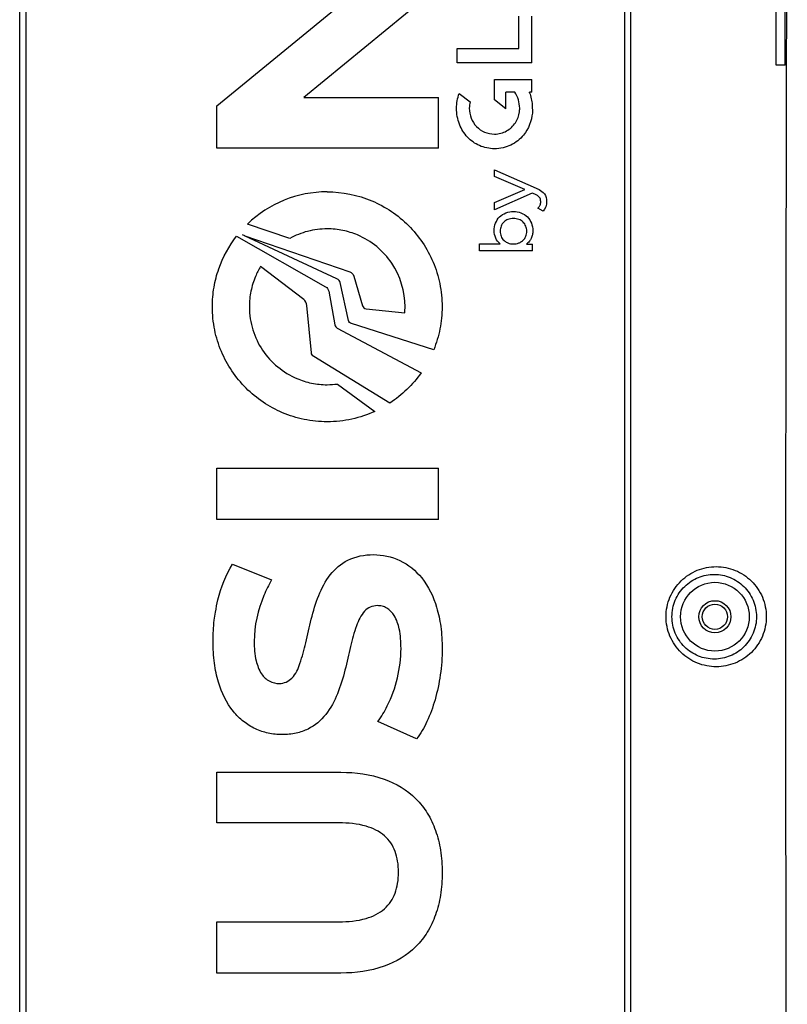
# Model space of a CAD drawing. Header units: millimetres. Extents: x -192 to 265, y -68 to 200.
# Tile 42 of 47: x 202 to 228, y 113 to 146. Entities that reach past the tile are written whole.
import ezdxf

# ---------------------------------------------------------------- set-up
doc = ezdxf.new("R2010")
doc.units = ezdxf.units.MM
doc.header["$LTSCALE"] = 16.335
doc.layers.get('0').update_dxf_attribs({"linetype": 'CONTINUOUS'})

msp = doc.modelspace()

# ---------------------------------------------------------------- linework, layer by layer
at = {"color": 7, "linetype": 'Continuous'}
for p, q in [((202.02216, 81.53599), (202.02216, 149.1723)), ((202.22688, 149.21521), (202.22688, 93.48774)), ((222.13745, 93.48774), (222.13745, 149.21521)), ((222.34216, 79.63099), (222.34216, 149.1723)), ((227.16816, 144.28451), (227.16816, 147.33251)), ((227.47296, 144.28451), (227.47296, 147.33251)), ((215.94157, 146.8815), (211.47035, 143.20986)), ((208.57719, 142.93633), (213.04844, 146.59752)), ((218.62065, 144.83937), (218.62065, 145.91304)), ((219.05086, 144.36293), (219.05086, 145.91304)), ((216.56212, 144.36293), (216.56212, 144.83937)), ((216.56212, 144.83937), (218.62065, 144.83937)), ((219.05086, 144.36293), (216.56212, 144.36293)), ((217.80414, 143.13243), (217.80414, 143.81215)), ((217.80414, 143.81215), (219.05086, 143.81215)), ((219.05086, 143.39618), (219.05086, 143.81215)), ((216.63203, 143.3481), (216.99649, 143.07267)), ((218.18103, 142.83443), (218.18103, 143.39618)), ((218.48911, 143.39618), (218.18103, 143.39618)), ((219.05086, 143.39618), (218.96718, 143.39618)), ((208.57719, 141.52654), (208.57719, 142.93633)), ((211.47035, 143.20986), (215.94157, 143.20986)), ((215.94157, 141.52654), (215.94157, 143.20986)), ((218.18103, 142.83443), (217.80414, 143.13243)), ((219.0651, 142.96831), (219.0664, 142.69765)), ((215.94157, 141.52654), (208.57719, 141.52654)), ((217.8108, 140.59289), (217.8108, 140.81562)), ((217.8108, 140.81562), (219.19199, 140.20675)), ((218.8153, 140.15937), (217.8108, 140.59289)), ((217.8108, 139.72109), (218.8153, 140.15937)), ((219.06406, 140.03854), (217.8108, 139.48419)), ((219.15172, 139.99826), (219.06406, 140.03854)), ((217.8108, 139.48419), (217.8108, 139.72109)), ((219.42417, 139.43681), (219.25362, 139.53391)), ((211.00611, 138.53313), (209.59489, 139.00864)), ((209.23329, 138.60662), (212.19317, 136.92787)), ((209.50596, 138.62131), (209.42954, 138.64701)), ((212.57171, 137.18954), (209.50222, 138.6133)), ((209.50596, 138.62131), (212.99729, 137.42767)), ((217.30855, 138.12445), (217.30855, 138.35187)), ((217.30855, 138.35187), (218.00036, 138.35187)), ((219.06644, 138.12445), (217.30855, 138.12445)), ((218.86744, 138.34239), (219.06644, 138.34239)), ((219.06644, 138.12445), (219.06644, 138.34239)), ((211.46405, 136.5045), (210.03077, 137.59892)), ((212.95099, 135.8011), (212.67682, 137.06309)), ((213.13251, 137.28289), (213.42358, 136.2891)), ((212.29533, 136.78529), (212.50041, 135.65996)), ((211.71983, 134.73429), (211.56693, 136.30673)), ((213.53825, 136.19728), (214.82673, 136.05689)), ((212.57833, 135.55044), (215.36918, 134.06496)), ((215.78887, 134.83602), (213.05609, 135.70258)), ((214.33355, 133.06463), (211.80069, 134.61333)), ((212.5901, 133.69671), (213.83151, 132.78679)), ((208.57721, 129.1963), (208.57721, 130.90067)), ((208.57721, 130.90067), (215.94157, 130.90067)), ((215.94157, 129.1963), (215.94157, 130.90067)), ((215.94157, 129.1963), (208.57721, 129.1963)), ((209.10322, 127.71283), (210.39722, 127.18676)), ((215.21562, 121.90546), (213.93213, 122.48406)), ((208.57719, 119.11734), (208.57719, 120.80066)), ((208.57719, 120.80066), (212.7012, 120.80066)), ((212.63815, 119.11734), (208.57719, 119.11734)), ((208.57719, 114.13056), (208.57719, 115.83495)), ((208.57719, 115.83495), (212.63815, 115.83495)), ((212.7012, 114.13056), (208.57719, 114.13056))]:
    msp.add_line(p, q, dxfattribs=at)
at = {"color": 6, "linetype": 'Continuous'}
msp.add_line((227.47296, 144.28451), (227.16816, 144.28451), dxfattribs=at)
at = {"color": 7, "linetype": 'Continuous'}
for radius in [1.143, 0.5334, 0.4191]:
    msp.add_circle((225.13616, 125.96663), radius, dxfattribs=at)
for centre, radius, start, end in [((7897.97147, 125.0809), 7670.48627, 179.776755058, 180.223676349), ((217.17025, 142.74904), 1.90991, 19.100289, 19.805764), ((212.24226, 136.27465), 3.80569, 89.931118, 134.077856), ((219.00538, 139.7723), 0.34417, 316.159223, 331.643916), ((218.39487, 138.75102), 0.3941, 227.613881, 231.438735)]:
    msp.add_arc(centre, radius, start, end, dxfattribs=at)
for points, knots in [([(219.0664, 142.69765), (219.04334, 142.43611), (218.87289, 141.99266), (218.43934, 141.65303), (218.09018, 141.53232), (217.73282, 141.49296), (217.29963, 141.57921), (216.88146, 141.87878), (216.60859, 142.32498), (216.51729, 142.84251), (216.57809, 143.19058), (216.63203, 143.3481)], [0, 0, 0, 0, 0.17792824, 0.29930697, 0.36156491, 0.42635323, 0.54126046, 0.65187128, 0.76527639, 0.8871678, 1, 1, 1, 1]), ([(218.63683, 142.73329), (218.63691, 142.73392), (218.64262, 142.77562), (218.65919, 143.00425), (218.58049, 143.23371), (218.48911, 143.39618)], [0, 0, 0, 0, 0.00276717, 0.18422035, 1, 1, 1, 1]), ([(216.99649, 143.07267), (216.98007, 143.00174), (216.94252, 142.71183), (217.10312, 142.29449), (217.47321, 142.04306), (217.76644, 141.98476), (218.01886, 142.01641), (218.27637, 142.11833), (218.52775, 142.35318), (218.61942, 142.60773), (218.63672, 142.73331)], [0, 0, 0, 0, 0.07990972, 0.31941631, 0.43710084, 0.55972337, 0.63824915, 0.71360289, 0.86083464, 1, 1, 1, 1]), ([(212.24683, 140.08034), (212.75221, 140.08034), (213.75761, 139.87939), (215.01311, 139.02969), (215.71728, 137.98574), (216.0135, 137.02928), (216.07694, 136.39496), (216.05258, 135.89001), (215.98236, 135.40791), (215.8786, 135.05814), (215.78887, 134.83602)], [0, 0, 0, 0, 0.20412886, 0.40119852, 0.59826897, 0.69930988, 0.80344094, 0.85380049, 0.90323672, 1, 1, 1, 1]), ([(219.30825, 139.60884), (219.3133, 139.6182), (219.33586, 139.66528), (219.35687, 139.76477), (219.31405, 139.92167), (219.20766, 139.97442), (219.15172, 139.99826)], [0, 0, 0, 0, 0.06573361, 0.32258169, 0.62137228, 1, 1, 1, 1]), ([(219.29002, 140.15994), (219.35867, 140.12227), (219.4957, 140.01976), (219.57011, 139.73382), (219.50365, 139.51874), (219.42417, 139.43681)], [0, 0, 0, 0, 0.27343263, 0.5902751, 1, 1, 1, 1]), ([(218.00036, 138.35187), (217.93594, 138.4016), (217.82834, 138.53803), (217.78418, 138.79265), (217.82723, 139.04392), (218.00787, 139.33328), (218.27285, 139.42506), (218.43864, 139.42506)], [0, 0, 0, 0, 0.16376585, 0.33260206, 0.50583242, 0.66638895, 1, 1, 1, 1]), ([(218.43864, 139.42506), (218.60479, 139.42506), (218.87009, 139.33317), (219.05212, 139.04433), (219.08858, 138.83143), (219.0724, 138.65775), (219.03425, 138.53825), (218.99129, 138.46891), (218.96797, 138.43916)], [0, 0, 0, 0, 0.36373594, 0.53872667, 0.7272334, 0.82519603, 0.91845277, 1, 1, 1, 1]), ([(218.43864, 139.1953), (218.37508, 139.1953), (218.24812, 139.1723), (218.10996, 139.08124), (218.0195, 138.94601), (217.98723, 138.77184), (218.01944, 138.59789), (218.08272, 138.50391), (218.12536, 138.46343), (218.1292, 138.45993)], [0, 0, 0, 0, 0.16459697, 0.32919393, 0.4937909, 0.65838787, 0.82131329, 0.9842387, 1, 1, 1, 1]), ([(218.81327, 138.53433), (218.8277, 138.5561), (218.86546, 138.62763), (218.89254, 138.77184), (218.85982, 138.94601), (218.76848, 139.08124), (218.62943, 139.1723), (218.50219, 139.1953), (218.43864, 139.1953)], [0, 0, 0, 0, 0.08782618, 0.26877576, 0.45158182, 0.63438788, 0.81719394, 1, 1, 1, 1]), ([(214.82673, 136.05689), (214.83191, 136.12509), (214.85641, 136.69676), (214.59787, 137.54086), (213.91485, 138.28659), (213.33679, 138.63825), (212.76684, 138.81532), (212.20281, 138.87181), (211.59592, 138.79603), (211.19138, 138.63483), (211.00611, 138.53313)], [0, 0, 0, 0, 0.03709063, 0.31049334, 0.44497994, 0.58003014, 0.67184786, 0.76667538, 0.88538774, 1, 1, 1, 1]), ([(213.83151, 132.78679), (213.58809, 132.67564), (213.20072, 132.54625), (212.66305, 132.45846), (212.12869, 132.42961), (211.47946, 132.49453), (210.52297, 132.79106), (209.47904, 133.49415), (208.77595, 134.53804), (208.47945, 135.49465), (208.40671, 136.22108), (208.46456, 136.90775), (208.67479, 137.72329), (208.98035, 138.28214), (209.23329, 138.60662)], [0, 0, 0, 0, 0.07928427, 0.1198208, 0.16118001, 0.23756179, 0.31167858, 0.45624491, 0.60081191, 0.67492956, 0.75131255, 0.81557861, 0.87810322, 1, 1, 1, 1]), ([(218.1492, 138.44286), (218.18051, 138.4179), (218.26457, 138.36932), (218.37501, 138.34954), (218.43853, 138.34953)], [0, 0, 0, 0, 0.42557344, 1, 1, 1, 1]), ([(218.43853, 138.34953), (218.50212, 138.34951), (218.60222, 138.36738), (218.68094, 138.4088), (218.7069, 138.42657)], [0, 0, 0, 0, 0.63596048, 1, 1, 1, 1]), ([(218.7069, 138.42657), (218.72626, 138.43982), (218.76563, 138.47234), (218.79796, 138.51126), (218.81327, 138.53433)], [0, 0, 0, 0, 0.45361372, 1, 1, 1, 1]), ([(210.03077, 137.59892), (209.96687, 137.49313), (209.8323, 137.23177), (209.69302, 136.78187), (209.64579, 136.3048), (209.67823, 135.86931), (209.79329, 135.36994), (210.17331, 134.57527), (210.92399, 133.95634), (211.72626, 133.70873), (212.18651, 133.66263), (212.47648, 133.68116), (212.5901, 133.69671)], [0, 0, 0, 0, 0.06407114, 0.15181963, 0.24245975, 0.31087282, 0.37737286, 0.50712545, 0.76201607, 0.84984297, 0.94055349, 1, 1, 1, 1]), ([(210.66024, 123.74652), (210.81095, 123.74652), (211.14946, 123.91751), (211.37274, 124.46572), (211.54451, 125.1298), (211.70902, 125.89561), (211.93732, 126.6689), (212.29983, 127.38111), (212.93087, 127.92915), (213.49342, 128.02839), (213.78491, 128.02839)], [0, 0, 0, 0, 0.07839092, 0.17443384, 0.29788609, 0.43791583, 0.58085279, 0.71686799, 0.84838266, 1, 1, 1, 1]), ([(213.78491, 128.02839), (214.08386, 128.02839), (214.70457, 127.89917), (215.48315, 127.25776), (215.87361, 126.42866), (216.04058, 125.61549), (216.07663, 125.00441), (216.05708, 124.46711), (215.99605, 123.89882), (215.85535, 123.22747), (215.59521, 122.5071), (215.35337, 122.08337), (215.21562, 121.90546)], [0, 0, 0, 0, 0.11994664, 0.24441323, 0.39078818, 0.47797318, 0.5769337, 0.63546499, 0.69357911, 0.80610721, 0.90972062, 1, 1, 1, 1]), ([(208.53125, 126.12145), (208.55412, 126.25685), (208.669, 126.81103), (208.8749, 127.35088), (209.10322, 127.71283)], [0, 0, 0, 0, 0.24297089, 1, 1, 1, 1]), ([(223.51112, 125.96821), (223.51118, 126.188), (223.60083, 126.63068), (223.97868, 127.18362), (224.53395, 127.5468), (225.17993, 127.67195), (225.82492, 127.5455), (226.37846, 127.18244), (226.75547, 126.63029), (226.84513, 126.18799), (226.84513, 125.96819)], [0, 0, 0, 0, 0.12691965, 0.25276855, 0.37714613, 0.50039206, 0.62344931, 0.74744771, 0.87307572, 1, 1, 1, 1]), ([(223.70812, 125.96663), (223.70819, 126.15328), (223.78423, 126.52861), (224.10415, 126.99636), (224.57239, 127.30225), (225.11542, 127.40711), (225.65722, 127.30064), (226.12329, 126.99486), (226.44215, 126.52812), (226.51812, 126.15327), (226.51817, 125.96663)], [0, 0, 0, 0, 0.12766671, 0.25384438, 0.37798924, 0.50058144, 0.62290221, 0.74649238, 0.87233624, 1, 1, 1, 1]), ([(210.39722, 127.18676), (210.30239, 127.02016), (209.98572, 126.38328), (209.81864, 125.66554), (209.81864, 125.14575)], [0, 0, 0, 0, 0.2694409, 1, 1, 1, 1]), ([(214.70017, 124.91432), (214.70017, 125.13124), (214.67487, 125.50654), (214.52305, 125.98325), (214.2898, 126.23758), (214.07549, 126.32218), (213.88729, 126.34433), (213.6725, 126.30466), (213.39458, 126.08942), (213.18285, 125.61795), (213.01385, 124.95081), (212.84484, 124.18553), (212.61374, 123.41158), (212.24626, 122.6986), (211.72844, 122.25642), (211.20033, 122.07996), (210.82473, 122.04521), (210.51314, 122.06036), (210.21202, 122.10762), (209.84876, 122.2279), (209.45156, 122.47298), (208.97008, 122.95335), (208.64306, 123.64024), (208.47798, 124.44848), (208.44389, 125.02703), (208.45781, 125.50403), (208.48659, 125.82626), (208.51604, 126.03135), (208.53125, 126.12145)], [0, 0, 0, 0, 0.05042565, 0.08690772, 0.1143875, 0.12693927, 0.13972115, 0.15812823, 0.17603675, 0.21912824, 0.27436905, 0.33700185, 0.40096134, 0.46192632, 0.52111502, 0.55338743, 0.59008848, 0.60809457, 0.62581709, 0.66082333, 0.69623973, 0.73333949, 0.81763254, 0.86784059, 0.92486698, 0.95181454, 0.97875193, 1, 1, 1, 1]), ([(226.84513, 125.96819), (226.84521, 125.74844), (226.75602, 125.30636), (226.3798, 124.7543), (225.82721, 124.39076), (225.18244, 124.2633), (224.53566, 124.38766), (223.97916, 124.75096), (223.60063, 125.30478), (223.51096, 125.74817), (223.51112, 125.96821)], [0, 0, 0, 0, 0.12684196, 0.2522842, 0.37610776, 0.49909858, 0.62241777, 0.74696829, 0.8729962, 1, 1, 1, 1]), ([(226.51817, 125.96663), (226.51824, 125.78006), (226.44271, 125.40552), (226.1248, 124.93894), (225.65984, 124.63264), (225.11833, 124.52501), (224.57443, 124.62893), (224.10478, 124.9349), (223.78405, 125.4036), (223.70802, 125.77972), (223.70812, 125.96663)], [0, 0, 0, 0, 0.12754979, 0.25313461, 0.37648926, 0.49872349, 0.62141507, 0.74579483, 0.87221949, 1, 1, 1, 1]), ([(209.81864, 125.14575), (209.81864, 124.92972), (209.8464, 124.55519), (210.01797, 124.08133), (210.3093, 123.79774), (210.54836, 123.74652), (210.66024, 123.74652)], [0, 0, 0, 0, 0.35689949, 0.61563105, 0.8151666, 1, 1, 1, 1]), ([(213.93213, 122.48406), (214.05063, 122.64663), (214.48631, 123.38647), (214.70017, 124.25871), (214.70017, 124.91432)], [0, 0, 0, 0, 0.23480424, 1, 1, 1, 1]), ([(212.7012, 120.80066), (213.18723, 120.80066), (214.10149, 120.68996), (215.08362, 120.10386), (215.59828, 119.44605), (215.87283, 118.86216), (216.00539, 118.3155), (216.0591, 117.84238), (216.07224, 117.46566), (216.0591, 117.08894), (216.00539, 116.6158), (215.87283, 116.06912), (215.59828, 115.48521), (215.08363, 114.82738), (214.1015, 114.24126), (213.18723, 114.13056), (212.7012, 114.13056)], [0, 0, 0, 0, 0.13578623, 0.25151909, 0.30815368, 0.36706731, 0.43042713, 0.46435493, 0.49999582, 0.53563796, 0.56956694, 0.6329288, 0.69184404, 0.74847978, 0.86421367, 1, 1, 1, 1]), ([(212.63815, 115.83495), (212.94021, 115.83495), (213.47822, 115.87926), (214.17343, 116.20633), (214.49397, 116.68673), (214.60014, 117.11854), (214.62424, 117.47711), (214.6002, 117.83615), (214.49445, 118.26943), (214.17373, 118.75011), (213.4775, 119.07409), (212.94015, 119.11734), (212.63815, 119.11734)], [0, 0, 0, 0, 0.15468863, 0.27312246, 0.37971682, 0.43702309, 0.49976696, 0.56302951, 0.62057351, 0.72710232, 0.84534216, 1, 1, 1, 1])]:
    msp.add_open_spline(points, degree=3, knots=knots, dxfattribs=at)
for points in [[(218.97501, 143.37401), (219.02037, 143.24304), (219.05176, 143.10615), (219.0651, 142.96831)], [(219.19199, 140.20675), (219.22479, 140.19299), (219.25797, 140.17753), (219.29002, 140.15994)], [(218.96797, 138.43916), (218.93902, 138.40224), (218.90503, 138.36932), (218.86744, 138.34239)], [(212.99729, 137.42767), (213.05968, 137.40605), (213.11468, 137.34647), (213.13251, 137.28289)], [(212.67682, 137.06309), (212.66536, 137.11669), (212.62179, 137.16726), (212.57171, 137.18954)], [(212.19317, 136.92787), (212.24375, 136.89853), (212.28531, 136.84289), (212.29533, 136.78529)], [(211.56693, 136.30673), (211.56039, 136.38075), (211.52385, 136.46039), (211.46405, 136.5045)], [(213.42358, 136.2891), (213.43726, 136.24208), (213.48946, 136.20145), (213.53825, 136.19728)], [(213.05609, 135.70258), (213.01034, 135.71719), (212.96049, 135.75403), (212.95099, 135.8011)], [(212.50041, 135.65996), (212.50918, 135.61602), (212.53875, 135.57144), (212.57833, 135.55044)], [(211.80069, 134.61333), (211.75952, 134.63889), (211.72462, 134.68596), (211.71984, 134.73419)], [(215.36918, 134.06496), (215.09276, 133.6726), (214.73556, 133.32683), (214.33355, 133.06463)]]:
    msp.add_open_spline(points, degree=3, dxfattribs=at)

doc.saveas('drawing.dxf')
